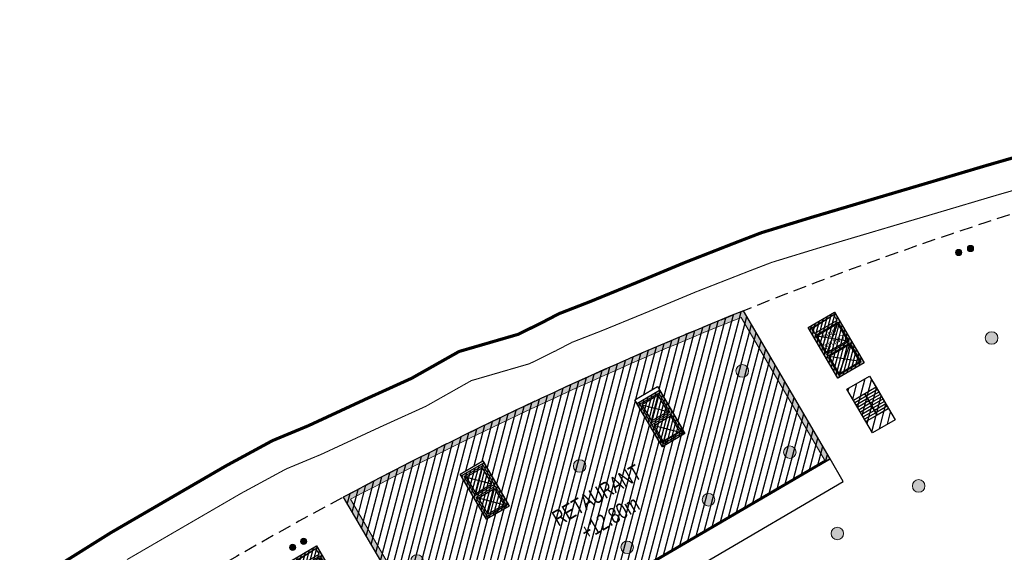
# Model space of a CAD drawing. Header units: millimetres. Extents: x -1402 to -179, y -280 to 6164.
# Tile 55 of 212: x -774 to -680, y 1305 to 1355. Entities that reach past the tile are written whole.
import ezdxf

# ---------------------------------------------------------------- set-up
doc = ezdxf.new("R2010")
doc.units = ezdxf.units.MM
for name, pattern in [('AJN-Limite', [1.25, 0.5, -0.25, 0, -0.25, 0, -0.25]), ('AJN-Projection', [0.375, 0.25, -0.125]), ('DASH', [0.35, 0.25, -0.1])]:
    doc.linetypes.add(name, pattern=pattern)
doc.layers.get('0').update_dxf_attribs({"linetype": 'CONTINUOUS'})
for name, color, linetype, lineweight in [('AJN-2-POT 120', 2, 'CONTINUOUS', 20), ('AJN-2-POT 60', 2, 'CONTINUOUS', 20), ('AJN-2-SBT-C', 2, 'CONTINUOUS', 20), ('AJN-5-ASC-C', 230, 'CONTINUOUS', 30), ('AJN-7-500-A', 10, 'CONTINUOUS', 18), ('GEO-1-LIM-V', 10, 'AJN-Limite', 25)]:
    doc.layers.add(name, color=color, linetype=linetype, lineweight=lineweight)
for name, color, linetype, true_color in [('AJN-2-SBT-H', 7, 'CONTINUOUS', 0x6e6e6e), ('AJN-9-SRF-MARINHORIZON-CIRCULATION 50 %', 7, 'CONTINUOUS', 0xff80ff), ('AJN-9-SRF-MARINHORIZON-CIRUCLATION 100 %', 7, 'CONTINUOUS', 0xd100d1), ('AJN-9-SRF-MARINHORIZON-SERVICE', 7, 'CONTINUOUS', 0x645418)]:
    doc.layers.add(name, color=color, linetype=linetype, true_color=true_color)
for name, color, linetype in [('AJN-2-SBT-P', 251, 'AJN-Projection'), ('AJN-2-SBT-V', 51, 'CONTINUOUS'), ('AJN-3-MEX-V', 141, 'CONTINUOUS'), ('AJN-8-251-H', 251, 'CONTINUOUS')]:
    doc.layers.add(name, color=color, linetype=linetype)
doc.styles.get("Standard").update_dxf_attribs({"font": 'rs.shx', "bigfont": 'hztxt.shx'})

# ---------------------------------------------------------------- blocks, each defined once
blk = doc.blocks.new('1.20diam')
at = {"layer": 'AJN-2-SBT-H'}
h = blk.add_hatch(color=256, dxfattribs=at)
h.dxf.hatch_style = 1
edge = h.paths.add_edge_path()
edge.add_arc((0, 0), 0.6, 0, 360)
at = {"layer": 'AJN-2-POT 120', "linetype": 'Continuous'}
blk.add_circle((0, 0), 0.6, dxfattribs=at)
blk = doc.blocks.new('0.60diam')
at = {"layer": 'AJN-2-SBT-H'}
h = blk.add_hatch(color=256, dxfattribs=at)
h.dxf.hatch_style = 1
edge = h.paths.add_edge_path()
edge.add_arc((0, 5.684341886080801e-14), 0.3, 0, 360)
at = {"layer": 'AJN-2-POT 60', "linetype": 'Continuous'}
blk.add_circle((0, 5.684341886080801e-14), 0.3, dxfattribs=at)
blk = doc.blocks.new('POT 2X0.6')
at = {"layer": 'AJN-2-POT 60'}
for p in [(-0.599999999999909, 0), (-0.599999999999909, 0), (0.6000000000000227, 0), (0.6000000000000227, 0)]:
    blk.add_blockref('0.60diam', p, dxfattribs=at)
blk = doc.blocks.new('A$C46E24FA1')
at = {"layer": 'AJN-2-SBT-V', "linetype": 'Continuous'}
for p, q in [((-2.273736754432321e-13, 2.340000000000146), (1.249999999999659, 2.340000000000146)), ((0, 0), (0, 2.3400000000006)), ((-3.410605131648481e-13, 2.079999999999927), (1.249999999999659, 2.079999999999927)), ((1.250000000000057, 2.3400000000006), (1.250000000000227, 0)), ((-2.273736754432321e-13, 1.819999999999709), (1.249999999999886, 1.820000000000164)), ((-1.13686837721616e-13, 1.559999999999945), (1.249999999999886, 1.559999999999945)), ((0, 1.299999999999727), (1.25, 1.300000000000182)), ((0, 1.039999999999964), (1.250000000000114, 1.039999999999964)), ((0, 0.7799999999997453), (1.249999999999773, 0.7800000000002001)), ((0, 0.5199999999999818), (1.25, 0.5199999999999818)), ((-1.13686837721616e-13, 0.2600000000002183), (1.25, 0.2600000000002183)), ((0, 0), (1.250000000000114, 0))]:
    blk.add_line(p, q, dxfattribs=at)
blk = doc.blocks.new('A$C0264420A')
at = {"layer": 'AJN-9-SRF-MARINHORIZON-CIRCULATION 50 %'}
h = blk.add_hatch(dxfattribs=at)
h.set_pattern_fill('ANSI31', color=256, scale=0.2)
h.set_pattern_definition([(45, (501.2276971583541, -440.6539288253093), (-0.4490128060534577, 0.4490128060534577), [])])
h.paths.add_polyline_path([(-1.250000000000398, 4.840000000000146), (1.250000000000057, 4.840000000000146), (1.250000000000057, 0), (-1.250000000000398, 0)])
at = {"layer": 'AJN-2-SBT-V', "flags": 128}
for points in [[(-1.250000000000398, 3.590000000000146), (-1.250000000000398, 4.840000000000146), (1.249999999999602, 4.840000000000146), (1.249999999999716, 3.590000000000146), (-1.250000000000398, 3.590000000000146)], [(-1.250000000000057, 0), (-1.250000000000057, 1.25), (1.249999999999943, 1.25), (1.250000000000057, 0), (-1.250000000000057, 0)]]:
    blk.add_lwpolyline(points, dxfattribs=at)
at = {"layer": 'AJN-9-SRF-MARINHORIZON-CIRCULATION 50 %'}
blk.add_lwpolyline([(-1.250000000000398, 4.840000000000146), (1.250000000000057, 4.840000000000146), (1.250000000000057, 0), (-1.250000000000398, 0)], close=True, dxfattribs=at)
at = {"linetype": 'Continuous', "rotation": 180}
for p in [(-3.410605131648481e-13, 3.590000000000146), (1.249999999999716, 3.590000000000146)]:
    blk.add_blockref('A$C46E24FA1', p, dxfattribs=at)
blk = doc.blocks.new('A$C63A44B90')
at = {"layer": 'AJN-2-SBT-H'}
h = blk.add_hatch(color=256, dxfattribs=at)
h.dxf.hatch_style = 1
h.paths.add_polyline_path([(-1.449999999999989, 0), (1.449999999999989, 8.881784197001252e-16), (1.449999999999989, 5.600000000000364), (-1.449999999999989, 5.600000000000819)])
h.paths.add_polyline_path([(-1.25, 4.799999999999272), (1.25, 4.799999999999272), (1.249999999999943, 5.400000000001), (-1.250000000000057, 5.400000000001)], flags=16)
h.paths.add_polyline_path([(1.25, 4.599999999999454), (1.25, 2.499999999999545), (-1.25, 2.499999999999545), (-1.25, 4.599999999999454)], flags=16)
h.paths.add_polyline_path([(1.149999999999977, 4.5), (1.149999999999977, 2.599999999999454), (-1.150000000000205, 2.599999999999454), (-1.150000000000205, 4.5)], flags=0)
h.paths.add_polyline_path([(1.25, 2.299999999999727), (1.25, 0.1999999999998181), (-1.25, 0.1999999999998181), (-1.25, 2.299999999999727)], flags=16)
h.paths.add_polyline_path([(1.149999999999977, 2.199999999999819), (1.149999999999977, 0.2999999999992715), (-1.150000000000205, 0.2999999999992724), (-1.150000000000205, 2.199999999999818)], flags=0)
h.paths.add_polyline_path([(-0.9275884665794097, 2.59974879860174), (0.9249672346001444, 2.599748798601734), (0.9249672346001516, 4.498285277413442), (-0.9275884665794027, 4.498285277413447)], flags=8)
at = {"layer": 'AJN-9-SRF-MARINHORIZON-CIRUCLATION 100 %'}
h = blk.add_hatch(dxfattribs=at)
h.set_pattern_fill('ANSI31', color=256, scale=0.1, angle=342.8336973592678)
h.set_pattern_definition([(44.99999999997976, (4295.467990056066, -2573.973389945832), (-0.2245064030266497, 0.2245064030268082), [])])
h.paths.add_polyline_path([(1.449999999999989, 0), (1.450000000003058, 5.599999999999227), (-1.449999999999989, 5.600000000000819), (-1.449999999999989, 8.881784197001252e-16)])
at = {"layer": 'AJN-2-SBT-C', "flags": 128}
for points in [[(-1.449999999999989, 0), (1.449999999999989, 0), (1.449999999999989, 5.600000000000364), (-1.449999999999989, 5.600000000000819)], [(-1.250000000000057, 5.400000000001), (1.249999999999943, 5.400000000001), (1.25, 4.799999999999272), (-1.25, 4.799999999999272)], [(1.25, 2.499999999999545), (-1.25, 2.499999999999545), (-1.25, 4.599999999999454), (1.25, 4.599999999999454)], [(-1.25, 0.1999999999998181), (-1.25, 2.299999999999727), (1.25, 2.299999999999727), (1.25, 0.1999999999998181)]]:
    blk.add_lwpolyline(points, close=True, dxfattribs=at)
at = {"layer": 'AJN-5-ASC-C'}
for p, q in [((1.149999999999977, 4.5), (-1.150000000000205, 2.599999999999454)), ((-1.150000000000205, 4.5), (1.149999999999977, 2.599999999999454)), ((1.149999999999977, 0.2999999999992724), (-1.150000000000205, 2.199999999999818)), ((-1.150000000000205, 0.2999999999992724), (1.149999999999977, 2.199999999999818))]:
    blk.add_line(p, q, dxfattribs=at)
at = {"layer": 'AJN-5-ASC-C', "flags": 128}
for points in [[(1.149999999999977, 4.5), (1.149999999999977, 2.599999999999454), (-1.150000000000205, 2.599999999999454), (-1.150000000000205, 4.5)], [(1.149999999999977, 0.2999999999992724), (1.149999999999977, 2.199999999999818), (-1.150000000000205, 2.199999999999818), (-1.150000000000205, 0.2999999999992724)]]:
    blk.add_lwpolyline(points, close=True, dxfattribs=at)
at = {"layer": 'AJN-8-251-H', "flags": 128}
blk.add_lwpolyline([(1.249999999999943, 5.400000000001), (-1.149999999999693, 5.300000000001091), (-1.249999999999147, 4.800000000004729)], dxfattribs=at)
at = {"layer": 'AJN-9-SRF-MARINHORIZON-CIRUCLATION 100 %'}
blk.add_lwpolyline([(-1.449999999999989, 5.600000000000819), (1.450000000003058, 5.599999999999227), (1.449999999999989, 0), (-1.449999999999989, 0)], close=True, dxfattribs=at)
at = {"layer": 'AJN-7-500-A', "insert": (-1.13686837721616e-13, 3.549999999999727), "char_height": 0.5, "attachment_point": 5}
blk.add_mtext_dynamic_manual_height_columns('{\\fSwis721 LtCn BT|b0|i0|c0|p34;FIRE\\PFITING}', width=11.10498822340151, gutter_width=35.69431197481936, heights=[0], dxfattribs=at)
blk = doc.blocks.new('A$C122A62CA')
at = {"layer": 'AJN-2-SBT-H'}
h = blk.add_hatch(color=256, dxfattribs=at)
h.dxf.hatch_style = 1
h.paths.add_polyline_path([(-1.250000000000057, -4.799999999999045), (1.249999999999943, -4.799999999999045), (1.249999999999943, 2.273736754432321e-13), (-1.249999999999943, -2.273736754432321e-13)])
h.paths.add_polyline_path([(1.050000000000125, -4.599999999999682), (1.050000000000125, -2.499999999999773), (-1.050000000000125, -2.499999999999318), (-1.050000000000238, -4.599999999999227)], flags=16)
h.paths.add_polyline_path([(1.050000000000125, -2.299999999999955), (-1.050000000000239, -2.2999999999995), (-1.050000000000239, -0.1999999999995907), (1.050000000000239, -0.2000000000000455)], flags=16)
at = {"layer": 'AJN-9-SRF-MARINHORIZON-CIRUCLATION 100 %'}
h = blk.add_hatch(dxfattribs=at)
h.set_pattern_fill('ANSI31', color=256, scale=0.1, angle=342.8336973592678)
h.set_pattern_definition([(44.99999999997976, (4295.667990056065, -2579.573389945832), (-0.2245064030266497, 0.2245064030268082), [])])
h.paths.add_polyline_path([(1.249999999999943, -4.799999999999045), (1.249999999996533, -6.822320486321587e-13), (-1.250000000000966, 6.821210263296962e-13), (-1.250000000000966, -4.799999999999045)])
at = {"layer": 'AJN-2-SBT-C', "flags": 128}
for points in [[(-1.249999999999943, -2.273736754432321e-13), (1.249999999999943, 2.273736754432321e-13), (1.249999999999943, -4.799999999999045), (-1.250000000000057, -4.799999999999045)], [(-1.050000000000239, -0.1999999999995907), (-1.050000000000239, -2.2999999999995), (1.050000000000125, -2.299999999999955), (1.050000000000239, -0.2000000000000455)], [(1.050000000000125, -4.599999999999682), (1.050000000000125, -2.499999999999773), (-1.050000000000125, -2.499999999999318), (-1.050000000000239, -4.599999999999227)]]:
    blk.add_lwpolyline(points, close=True, dxfattribs=at)
at = {"layer": 'AJN-5-ASC-C'}
for p, q in [((-0.9000000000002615, -0.3499999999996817), (0.9000000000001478, -2.149999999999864)), ((-0.9000000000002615, -2.149999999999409), (0.9000000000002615, -0.3500000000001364)), ((-0.9000000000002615, -4.449999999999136), (0.9000000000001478, -2.649999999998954)), ((-0.9000000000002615, -2.649999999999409), (0.9000000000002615, -4.449999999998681))]:
    blk.add_line(p, q, dxfattribs=at)
for points in [[(-0.9000000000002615, -0.3499999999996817), (-0.9000000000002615, -2.149999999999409), (0.9000000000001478, -2.149999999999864), (0.9000000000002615, -0.3500000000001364)], [(-0.9000000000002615, -4.449999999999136), (-0.9000000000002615, -2.649999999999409), (0.9000000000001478, -2.649999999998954), (0.9000000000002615, -4.449999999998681)]]:
    blk.add_lwpolyline(points, close=True, dxfattribs=at)
at = {"layer": 'AJN-9-SRF-MARINHORIZON-CIRUCLATION 100 %'}
blk.add_lwpolyline([(-1.250000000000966, 6.821210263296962e-13), (1.249999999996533, -6.821210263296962e-13), (1.249999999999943, -4.799999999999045), (-1.250000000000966, -4.799999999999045)], close=True, dxfattribs=at)
blk = doc.blocks.new('A$C70550064')
at = {"layer": 'AJN-2-SBT-H'}
h = blk.add_hatch(color=256, dxfattribs=at)
h.dxf.hatch_style = 1
edge = h.paths.add_edge_path()
edge.add_arc((-64.42105186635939, -366.7817871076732), 386.5000000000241, 81.59850729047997, 87.70591755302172, ccw=False)
edge.add_line((-7.949999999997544, 15.57049848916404), (-7.949999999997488, -0.3999999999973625))
edge.add_line((-7.949999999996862, -0.3999999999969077), (-7.449999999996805, -0.3999999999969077))
edge.add_line((-7.449999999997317, -0.3999999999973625), (-7.44999999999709, 16.00183225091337))
edge.add_arc((-64.42105186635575, -366.7817871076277), 386.9999999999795, 81.53460655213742, 87.78296594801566)
edge.add_line((-49.44999999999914, 19.92852773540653), (-49.44999999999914, -0.3999999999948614))
edge.add_line((-49.44999999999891, -0.399999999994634), (-48.95000000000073, -0.399999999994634))
edge.add_line((-48.9500000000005, -0.3999999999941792), (-48.94999999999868, 19.40844652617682))
at = {"layer": 'AJN-2-SBT-C', "linetype": 'Continuous', "flags": 128}
blk.add_lwpolyline([(-48.94999999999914, 19.4084465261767, -0.02665491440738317), (-7.949999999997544, 15.57049848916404), (-7.949999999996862, -0.3999999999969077), (-7.449999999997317, -0.3999999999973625), (-7.449999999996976, 16.00183225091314, 0.02727036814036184), (-49.44999999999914, 19.92852773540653), (-49.44999999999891, -0.399999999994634), (-48.9500000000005, -0.3999999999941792)], format="xyb", close=True, dxfattribs=at)
at = {"layer": 'AJN-3-MEX-V', "color": 132, "linetype": 'Continuous', "const_width": 0.2, "flags": 128}
blk.add_lwpolyline([(-7.949999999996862, -0.2999999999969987), (-7.949999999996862, -0.2999999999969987), (-48.95000000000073, -0.2999999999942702)], dxfattribs=at)
at = {"rotation": 359.9999999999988}
for p in [(-37.4499999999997, 15.99999999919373), (-19.44999999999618, 13.4999999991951)]:
    blk.add_blockref('A$C122A62CA', p, dxfattribs=at)
at = {"layer": 'AJN-2-POT 120', "linetype": 'Continuous', "rotation": 291.492555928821}
for p in [(-46.44999999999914, 11.10000000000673), (-28.44999999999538, 11.09999999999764), (-10.44999999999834, 11.09999999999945), (-46.44999999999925, 2.100000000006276), (-37.44999999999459, 2.099999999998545), (-28.44999999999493, 2.099999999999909), (-19.44999999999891, 2.099999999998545), (-10.44999999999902, 2.09999999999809)]:
    blk.add_blockref('1.20diam', p, dxfattribs=at)

msp = doc.modelspace()

# ---------------------------------------------------------------- hatches: boundary and pattern name
at = {"layer": 'AJN-9-SRF-MARINHORIZON-SERVICE'}
h = msp.add_hatch(dxfattribs=at)
h.set_pattern_fill('ANSI31', color=256, scale=0.2)
h.set_pattern_definition([(75.32562588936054, (-694.4212781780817, -338.7694366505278), (-0.6142870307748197, 0.1608615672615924), [])])
h.paths.add_polyline_path([(-743.1018967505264, 1309.809687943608), (-732.8377439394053, 1292.26271649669), (-696.5846118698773, 1313.469093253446), (-704.8661222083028, 1327.626659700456, 0.02727036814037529)])
h.paths.add_polyline_path([(-712.8182923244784, 1314.979099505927), (-715.2418782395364, 1319.122314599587), (-713.0839537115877, 1320.384598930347), (-710.6603677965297, 1316.241383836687)], flags=16)
h.paths.add_polyline_path([(-727.3587259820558, 1309.138227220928), (-729.5166505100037, 1307.875942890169), (-731.9402364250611, 1312.019157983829), (-729.7823118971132, 1313.281442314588)], flags=16)

# ---------------------------------------------------------------- linework, layer by layer
at = {"layer": 'AJN-2-SBT-P', "ltscale": 5, "flags": 128}
msp.add_lwpolyline([(-767.6830869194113, 1272.148074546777, -0.05121987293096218), (-760.7108442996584, 1264.390733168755, -0.08997890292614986), (-756.5121108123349, 1255.404548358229, 0.02060412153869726), (-755.4064137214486, 1250.675734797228, 0.06468475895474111), (-749.490318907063, 1236.686230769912, 0.03286619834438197), (-732.1687331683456, 1209.756508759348, 0.002338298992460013), (-729.3480626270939, 1206.256450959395, 0.01445521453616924), (-711.1978379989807, 1185.221318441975, 0.08916851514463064), (-704.9170514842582, 1180.425665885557, 0.3184438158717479), (-696.5850652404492, 1181.619676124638, 0.07982005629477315), (-692.9450630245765, 1186.382337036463, -0.007477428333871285), (-687.9677464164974, 1195.317687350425, -0.04115969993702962), (-685.263491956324, 1199.224564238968, -0.02993334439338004), (-663.9580859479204, 1222.205656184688, 0.1132434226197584), (-647.8496234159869, 1244.993567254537, -0.01578281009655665), (-646.0592934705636, 1249.367558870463, -0.02498436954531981), (-643.8799997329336, 1253.561335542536, 0.3128781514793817), (-612.4261998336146, 1240.139733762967, 0.06210957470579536), (-579.2684073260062, 1251.393528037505, -0.07904304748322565), (-540.4176712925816, 1263.328165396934, -0.00945298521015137), (-526.7406037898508, 1264.462102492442, 0.4573830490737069), (-521.7931540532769, 1270.185110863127), (-524.0339273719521, 1285.518423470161), (-524.8218382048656, 1290.909992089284, 0.03842573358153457), (-525.3285562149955, 1293.15567853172), (-534.454351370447, 1322.789336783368, 0.2247122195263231), (-541.5702899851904, 1330.569787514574, -0.2328075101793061), (-548.5503743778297, 1338.441527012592, 0.1068267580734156), (-556.3714938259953, 1355.453928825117), (-560.7691083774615, 1355.453928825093, 0.1422323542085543), (-768.0204055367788, 1295.280947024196)], format="xyb", dxfattribs=at)
msp.add_lwpolyline([(-767.6830869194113, 1272.148074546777, -0.05121987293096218), (-760.7108442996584, 1264.390733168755, -0.08997890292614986), (-756.5121108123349, 1255.404548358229, 0.02060412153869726), (-755.4064137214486, 1250.675734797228, 0.06468475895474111), (-749.490318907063, 1236.686230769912, 0.03286619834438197), (-732.1687331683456, 1209.756508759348, 0.002338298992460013), (-729.3480626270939, 1206.256450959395, 0.01445521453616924), (-711.1978379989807, 1185.221318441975, 0.08916851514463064), (-704.9170514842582, 1180.425665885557, 0.3184438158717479), (-696.5850652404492, 1181.619676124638, 0.07982005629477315), (-692.9450630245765, 1186.382337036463, -0.007477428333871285), (-687.9677464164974, 1195.317687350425, -0.04115969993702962), (-685.263491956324, 1199.224564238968, -0.02993334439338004), (-663.9580859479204, 1222.205656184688, 0.1132434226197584), (-647.8496234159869, 1244.993567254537, -0.01578281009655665), (-646.0592934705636, 1249.367558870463, -0.02498436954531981), (-643.8799997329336, 1253.561335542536, 0.3128781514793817), (-612.4261998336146, 1240.139733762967, 0.06210957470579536), (-579.2684073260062, 1251.393528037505, -0.07904304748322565), (-540.4176712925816, 1263.328165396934, -0.00945298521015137), (-526.7406037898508, 1264.462102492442, 0.4573830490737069), (-521.7931540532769, 1270.185110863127), (-524.0339273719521, 1285.518423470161), (-524.8218382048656, 1290.909992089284, 0.03842573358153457), (-525.3285562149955, 1293.15567853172), (-534.454351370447, 1322.789336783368, 0.2247122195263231), (-541.5702899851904, 1330.569787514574, -0.2328075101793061), (-548.5503743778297, 1338.441527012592, 0.1068267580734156), (-556.3714938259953, 1355.453928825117), (-560.7691083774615, 1355.453928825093, 0.1422323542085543), (-768.0204055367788, 1295.280947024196)], format="xyb", dxfattribs=at)
at = {"layer": 'AJN-2-SBT-V'}
msp.add_lwpolyline([(-710.6435916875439, 1302.348949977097), (-704.4331527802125, 1291.731961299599), (-702.2752282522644, 1292.994245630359), (-708.4856671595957, 1303.611234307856), (-708.485667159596, 1303.611234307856), (-695.3223275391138, 1311.311168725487), (-696.584611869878, 1313.469093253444), (-732.8377439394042, 1292.262716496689), (-731.5754596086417, 1290.104791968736)], close=True, dxfattribs=at)
at = {"layer": 'AJN-9-SRF-MARINHORIZON-SERVICE', "flags": 128}
msp.add_lwpolyline([(-732.8377439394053, 1292.26271649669), (-696.5846118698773, 1313.469093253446), (-704.8661222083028, 1327.626659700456, 0.02727036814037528), (-743.1018967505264, 1309.809687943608)], format="xyb", close=True, dxfattribs=at)
at = {"layer": 'AJN-9-SRF-MARINHORIZON-SERVICE'}
for points in [[(-715.2418782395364, 1319.122314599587), (-713.0839537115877, 1320.384598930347), (-710.6603677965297, 1316.241383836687), (-712.8182923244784, 1314.979099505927)], [(-731.9402364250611, 1312.019157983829), (-729.7823118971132, 1313.281442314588), (-727.3587259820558, 1309.138227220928), (-729.5166505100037, 1307.875942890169)]]:
    msp.add_lwpolyline(points, close=True, dxfattribs=at)
at = {"layer": 'GEO-1-LIM-V', "linetype": 'Continuous', "ltscale": 25, "const_width": 0.3}
msp.add_lwpolyline([(-676.4147399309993, 1343.026653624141), (-681.7431686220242, 1341.490352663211), (-687.105527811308, 1339.894557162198), (-691.2185810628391, 1338.679078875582), (-694.5550328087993, 1337.68918219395), (-698.2454736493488, 1336.594259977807), (-703.1448318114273, 1335.092260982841), (-705.4442357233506, 1334.209041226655), (-710.5240815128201, 1332.220092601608), (-715.1363151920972, 1330.301476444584), (-719.4438570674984, 1328.536767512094), (-722.4950357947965, 1327.348726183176), (-724.1436869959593, 1326.488205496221), (-726.392128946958, 1325.380373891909), (-732.0415379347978, 1323.737891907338), (-736.5741646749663, 1321.178525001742), (-740.9097182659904, 1319.209783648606), (-746.4276968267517, 1316.650419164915), (-749.8644811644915, 1315.221784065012), (-754.3353266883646, 1312.797173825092), (-765.3208293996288, 1306.416619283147), (-773.8793028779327, 1301.056952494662)], dxfattribs=at)
at = {"layer": 'GEO-1-LIM-V', "linetype": 'DASH', "ltscale": 5, "const_width": 0.1}
msp.add_lwpolyline([(-675.5931365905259, 1340.141334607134), (-680.899753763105, 1338.61132237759), (-686.2525800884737, 1337.018363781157), (-690.3668237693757, 1335.802533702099), (-693.7017231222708, 1334.813097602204), (-697.3791420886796, 1333.722038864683), (-702.1661498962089, 1332.254483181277), (-704.3594935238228, 1331.412002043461), (-709.400958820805, 1329.438080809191), (-713.9915409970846, 1327.528471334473), (-718.330868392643, 1325.750740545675), (-721.2529706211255, 1324.612957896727), (-722.7864669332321, 1323.812542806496), (-725.3020916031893, 1322.573067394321), (-730.8696706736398, 1320.954376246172), (-735.2138265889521, 1318.501430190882), (-739.6583579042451, 1316.483202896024), (-745.2202875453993, 1313.903452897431), (-748.5701976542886, 1312.510930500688), (-752.8665568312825, 1310.180946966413), (-763.7708983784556, 1303.847532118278)], dxfattribs=at)

# ---------------------------------------------------------------- block references
for name, p, rotation in [('A$C70550064', (-690.3559622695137, 1317.575968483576), 30.32562588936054), ('A$C63A44B90', (-694.5865495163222, 1321.936545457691), 30.3256258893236), ('A$C0264420A', (-691.4560843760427, 1316.584892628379), 30.3256258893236), ('A$C63A44B90', (-744.0757275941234, 1299.591271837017), 30.3256258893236)]:
    msp.add_blockref(name, p, dxfattribs=dict(rotation=rotation))
at = {"layer": 'AJN-2-POT 120', "linetype": 'Continuous', "rotation": 321.8181818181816}
for p in [(-681.1527757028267, 1325.02806130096), (-688.1236537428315, 1310.887971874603), (-695.8921820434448, 1306.343748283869)]:
    msp.add_blockref('1.20diam', p, dxfattribs=at)
at = {"layer": 'AJN-2-POT 60'}
for p, rotation in [((-683.7369350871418, 1333.393545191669), 18.61805088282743), ((-683.7369350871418, 1333.393545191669), 18.61805088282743), ((-747.415078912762, 1305.300023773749), 28.99389093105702)]:
    msp.add_blockref('POT 2X0.6', p, dxfattribs=dict(at, rotation=rotation))

# ---------------------------------------------------------------- texts
at = {"layer": 'AJN-7-500-A', "char_height": 1.5, "attachment_point": 8, "rotation": 30.325625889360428}
for s, insert in [('{\\fSwis721 LtCn BT|b0|i0|c0|p34;RETAURANT}', (-718.4980308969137, 1309.339678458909)), ('{\\fSwis721 LtCn BT|b0|i0|c0|p34;+12.80m}', (-717.2357465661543, 1307.181753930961))]:
    msp.add_mtext_dynamic_manual_height_columns(s, width=13.66556274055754, gutter_width=35.69431197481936, heights=[0], dxfattribs=dict(at, insert=insert))

doc.saveas('drawing.dxf')
